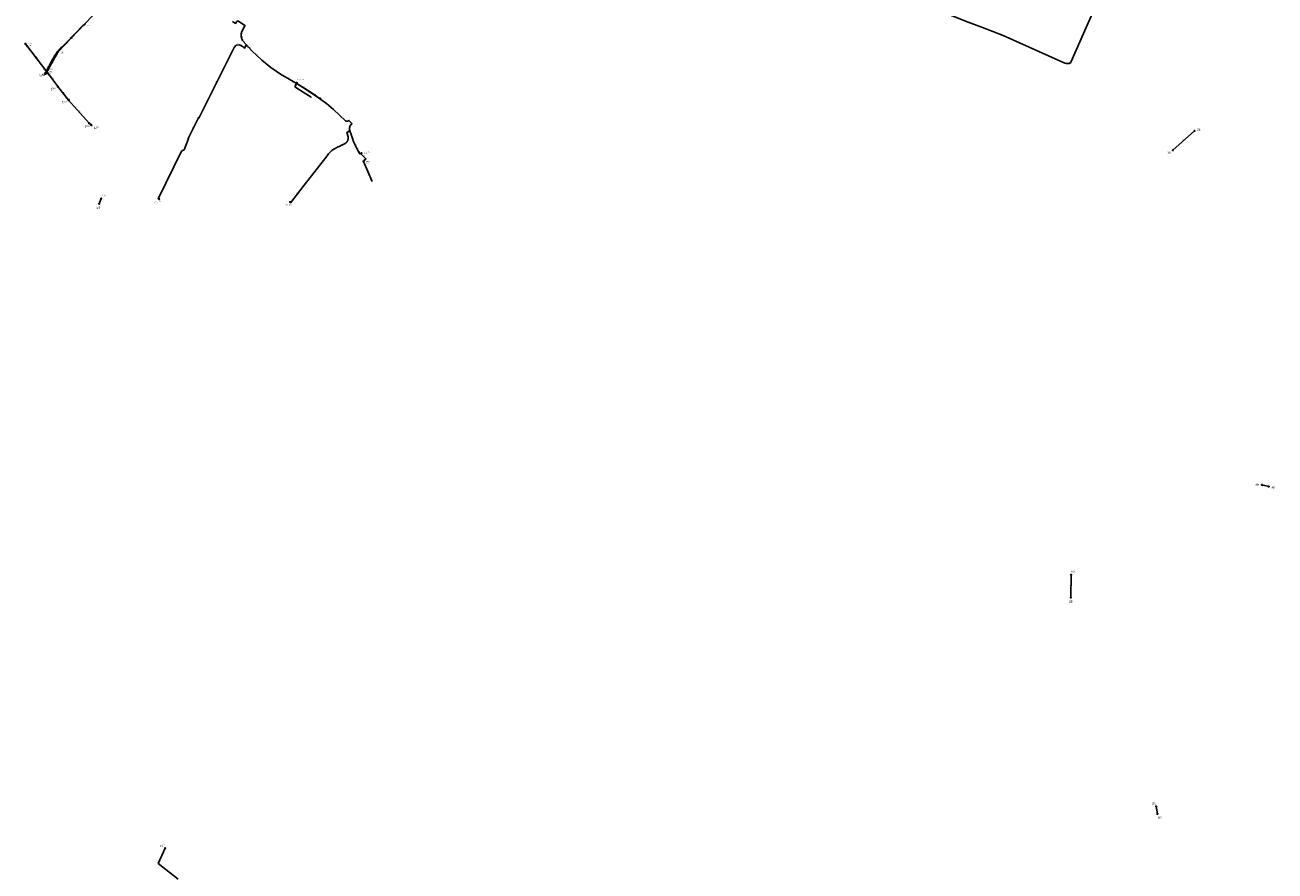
# Model space of a CAD drawing. Header units: metres. Extents: x 179992 to 198392, y 351761 to 369438.
# Tile 179 of 194: x 195944 to 197979, y 361528 to 362906. Entities that reach past the tile are written whole.
import ezdxf

# ---------------------------------------------------------------- set-up
doc = ezdxf.new("R2010")
doc.units = ezdxf.units.M

msp = doc.modelspace()

# ---------------------------------------------------------------- linework, layer by layer
at = {"layer": 'B-WE-RI-DRAINAGE-DRAIN_BETON_1000', "linetype": 'Continuous'}
for points in [[(197812.794, 362701.903), (197848.094, 362733.261)], [(197646.388, 361973.13), (197647.088, 362010.227)], [(197787.554, 361620.737), (197785.375, 361632.778)]]:
    msp.add_lwpolyline(points, dxfattribs=at)
at = {"layer": 'B-WE-RI-DRAINAGE-DRAIN_BETON_300', "linetype": 'Continuous'}
msp.add_lwpolyline([(196064.695, 362614.724), (196067.906, 362623.096)], dxfattribs=at)
at = {"layer": 'B-WE-RI-DRAINAGE-DRAIN_BETON_500', "linetype": 'Continuous'}
msp.add_lwpolyline([(197968.811, 362153.891), (197957.875, 362156.516)], dxfattribs=at)
at = {"layer": 'B-WE-RI-DRAINAGE-RIOOLPUT_INSPECTIEPUT'}
for centre in [(197848.09, 362733.26), (197812.79, 362701.9), (196064.7, 362614.72), (196067.91, 362623.1), (197957.88, 362156.52), (197968.81, 362153.89), (197647.09, 362010.23), (197646.39, 361973.13), (197785.38, 361632.78), (197787.55, 361620.74)]:
    msp.add_circle(centre, 0.8, dxfattribs=at)
at = {"layer": 'B-WE-RI-HWA-RIOOLLEIDING_PVC_315', "linetype": 'Continuous'}
for points in [[(195979.069, 362827.706), (195980.163, 362828.313)], [(196048.196, 362745.714), (196014.88, 362783.646)], [(196052.29, 362742.555), (196048.196, 362745.714)]]:
    msp.add_lwpolyline(points, dxfattribs=at)
at = {"layer": 'B-WE-RI-HWA-RIOOLPUT_INSPECTIEPUT'}
for centre in [(195979.07, 362827.71), (196014.88, 362783.65), (196048.2, 362745.71), (196052.29, 362742.55)]:
    msp.add_circle(centre, 0.8, dxfattribs=at)
at = {"layer": 'B-WE-RI-HWA_STROMINGSRICHTING'}
msp.add_lwpolyline([(196051.95, 362743.8), (196050.24, 362744.13), (196051, 362742.56)], dxfattribs=at)
at = {"layer": 'B-WE-RI-PERSLEIDING-POMPPUT'}
for centre in [(196386.38, 362811.45), (196491.47, 362696.82), (196162.38, 362622.12), (196375.48, 362617.37), (196171.9, 361564.74)]:
    msp.add_circle(centre, 0.8, dxfattribs=at)
at = {"layer": 'B-WE-RI-PERSLEIDING_PE_63', "linetype": 'Continuous'}
for points in [[(196304.27, 362873.717), (196298.132, 362880.832), (196297.46, 362881.987), (196296.89, 362883.196), (196296.428, 362884.45), (196296.077, 362885.74), (196295.84, 362887.055), (196295.718, 362888.386), (196295.713, 362889.723), (196295.825, 362891.055), (196296.052, 362892.372), (196296.362, 362893.565), (196301.925, 362905.241), (196291.166, 362912.332), (196289.21, 362912.332), (196288.109, 362911.231), (196286.656, 362908.325), (196281.655, 362911.54)], [(196171.902, 361564.736), (196160.636, 361539.89), (196193.384, 361514.324)]]:
    msp.add_lwpolyline(points, dxfattribs=at)
at = {"layer": 'B-WE-RI-PERSLEIDING_PP_50', "linetype": 'Continuous'}
for points in [[(197439.413, 362926.084), (197457.691, 362919.105), (197475.367, 362912.185), (197503.004, 362901.85), (197536.193, 362888.83), (197636.798, 362843.917), (197638.851, 362843.147), (197643.984, 362843.147), (197646.55, 362844.43), (197647.32, 362846.227), (197683.508, 362929.124), (197690.694, 362941.443), (197696.083, 362947.346), (197705.836, 362956.072), (197722.518, 362968.134), (197742.023, 362981.736), (197784.113, 363010.994), (197813.884, 363031.782), (197834.672, 363047.181), (197846.03, 363054.69)], [(196383.96, 362811.445), (196386.38, 362811.45)], [(196386.386, 362811.428), (196387.026, 362809.761), (196395.775, 362804.474), (196404.001, 362799.201), (196416.426, 362791.005), (196434.729, 362777.875), (196445.875, 362768.381), (196465.479, 362749.946), (196465.677, 362749.791), (196465.974, 362749.594), (196466.286, 362749.421), (196466.612, 362749.278), (196466.952, 362749.162), (196467.295, 362749.079), (196467.648, 362749.025), (196468.002, 362749.002), (196468.359, 362749.01), (196468.712, 362749.049), (196469.062, 362749.117), (196469.406, 362749.217), (196469.736, 362749.347), (196470.056, 362749.505), (196470.36, 362749.689), (196470.647, 362749.899), (196470.916, 362750.134), (196471.162, 362750.391), (196476.179, 362745.26), (196473.419, 362741.853), (196473.327, 362741.63), (196472.916, 362740.633), (196472.598, 362739.591), (196472.369, 362738.553), (196472.204, 362737.478), (196472.161, 362736.382), (196472.218, 362735.322), (196472.349, 362734.243), (196472.597, 362733.195)], [(196375.48, 362617.37), (196376.656, 362616.472), (196398.491, 362645.03), (196435.551, 362692.959), (196437.999, 362695.915), (196440.605, 362698.678), (196443.491, 362701.196), (196446.551, 362703.435), (196449.769, 362705.394), (196453.216, 362707.108), (196454.087, 362707.499), (196464.905, 362712.681), (196465.658, 362713.15), (196466.338, 362713.696), (196467.001, 362714.296), (196467.619, 362714.923), (196468.147, 362715.612), (196468.613, 362716.347), (196469.03, 362717.152), (196469.377, 362717.96), (196469.644, 362718.801), (196469.849, 362719.66), (196469.95, 362720.527), (196470.007, 362721.422), (196469.964, 362722.304), (196469.864, 362723.177), (196469.763, 362723.765), (196467.645, 362730.642), (196472.597, 362733.195)], [(196472.597, 362733.195), (196475.162, 362725.989), (196478.635, 362716.326), (196483.281, 362705.825), (196485.871, 362701.149), (196489.038, 362695.924), (196491.47, 362696.82)]]:
    msp.add_lwpolyline(points, dxfattribs=at)
at = {"layer": 'B-WE-RI-PERSLEIDING_PP_63', "linetype": 'Continuous'}
msp.add_lwpolyline([(196304.27, 362873.717), (196313.741, 362863.382), (196328.839, 362849.152), (196329.252, 362848.781), (196344.02, 362836.71), (196359.783, 362825.972), (196383.96, 362811.445)], dxfattribs=at)
at = {"layer": 'B-WE-RI-PERSLEIDING_PVC_63', "linetype": 'Continuous'}
msp.add_lwpolyline([(196162.38, 362622.12), (196160.83, 362622.818), (196198.748, 362700.214), (196202.76, 362702.699), (196209.192, 362719.384), (196210.601, 362723.324), (196225.141, 362752.578), (196228.052, 362756.2), (196284.118, 362869.37), (196287.873, 362872.945), (196293.004, 362873.694), (196300.137, 362869.492), (196301.424, 362868.093), (196304.27, 362873.717)], dxfattribs=at)
at = {"layer": 'B-WE-RI-PERSLEIDING_PVC_75', "linetype": 'Continuous'}
msp.add_lwpolyline([(195976.756, 362826.284), (195976.541, 362826.431), (195978.093, 362829.66), (195979.229, 362830.526), (195995.235, 362859.674), (195996.547, 362861.917), (195998.208, 362863.702), (196038.345, 362905.489), (196041.149, 362906.375), (196041.955, 362908.495), (196076.731, 362944.64), (196079.284, 362944.679), (196084.946, 362950.47), (196123.07, 362989.473), (196146.255, 363013.267), (196149.146, 363016.179), (196149.099, 363017.625), (196167.079, 363036.85), (196168.72, 363037.305), (196169.187, 363038.985), (196204.755, 363073.111), (196207.551, 363074.622)], dxfattribs=at)
at = {"layer": 'B-WE-RI-RIOOLLEIDING_PVC_63', "linetype": 'Continuous'}
msp.add_lwpolyline([(195976.864, 362826.902), (195988.754, 362849.382), (195996.55, 362862.608), (196001.115, 362867.446), (196004.147, 362870.75)], dxfattribs=at)
at = {"layer": 'B-WE-RI-RIOOLPUT_INSPECTIEPUT'}
for centre in [(195944.59, 362875.18), (195997.43, 362861.69), (195979.07, 362829.64), (196494.82, 362683.52)]:
    msp.add_circle(centre, 0.8, dxfattribs=at)
at = {"layer": 'B-WE-RI-SWA-RIOOLLEIDING_BETON_600', "linetype": 'Continuous'}
for points in [[(195980.163, 362828.313), (195997.184, 362805.515)], [(195997.184, 362805.515), (196014.88, 362783.646)]]:
    msp.add_lwpolyline(points, dxfattribs=at)
at = {"layer": 'B-WE-RI-SWA-RIOOLPUT_INSPECTIEPUT'}
for centre in [(195980.16, 362828.31), (195997.18, 362805.52)]:
    msp.add_circle(centre, 0.8, dxfattribs=at)
at = {"layer": 'B-WE-RI-SWA_STROMINGSRICHTING'}
msp.add_lwpolyline([(196007.5, 362793.91), (196006.03, 362794.58), (196006.38, 362793.01)], dxfattribs=at)
at = {"layer": 'B-WE-RI-VWA-PERCEELAANSLUITLEIDING_PVC_125', "linetype": 'Continuous'}
for points in [[(196383.04, 362805.038), (196386.38, 362811.45)], [(196406.653, 362798.113), (196387.203, 362810.179), (196387.483, 362810.653), (196386.38, 362811.45)], [(196409.373, 362787.603), (196409.731, 362788.172), (196396.878, 362796.664), (196386.329, 362803.087), (196383.04, 362805.038)], [(196407.03, 362798.723), (196406.653, 362798.113)], [(196425.994, 362787.453), (196424.576, 362785.553), (196406.653, 362798.113)]]:
    msp.add_lwpolyline(points, dxfattribs=at)
at = {"layer": 'B-WE-RI-VWA-PERCEELAANSLUITLEIDING_PVC_160', "linetype": 'Continuous'}
msp.add_lwpolyline([(196509.11, 362651.029), (196494.808, 362683.526), (196498.748, 362688.057), (196490.361, 362695.964), (196491.47, 362696.82)], dxfattribs=at)
at = {"layer": 'B-WE-RI-VWA-POMPPUT'}
msp.add_circle((195976.76, 362826.28), 0.8, dxfattribs=at)
at = {"layer": 'B-WE-RI-VWA-RIOOLLEIDING_PVC_250', "linetype": 'Continuous'}
for points in [[(196040.571, 362907.197), (195997.43, 362861.689)], [(195979.071, 362829.644), (195944.588, 362875.185)]]:
    msp.add_lwpolyline(points, dxfattribs=at)
at = {"layer": 'B-WE-RI-VWA-RIOOLLEIDING_PVC_315', "linetype": 'Continuous'}
for points in [[(195997.43, 362861.689), (195979.071, 362829.644)], [(195979.071, 362829.644), (195976.756, 362826.284)]]:
    msp.add_lwpolyline(points, dxfattribs=at)
at = {"layer": 'B-WE-RI-VWA_STROMINGSRICHTING'}
for points in [[(196019.47, 362885.98), (196019, 362884.44), (196020.51, 362884.99)], [(195961.53, 362854), (195961.83, 362852.41), (195960.39, 362853.13)], [(195988.34, 362847.27), (195988.25, 362845.67), (195989.59, 362846.56)], [(196383.3, 362807.22), (196384.71, 362808.24), (196384.68, 362806.5)]]:
    msp.add_lwpolyline(points, dxfattribs=at)

# ---------------------------------------------------------------- texts
at = {"layer": 'B-WE-RI-DRAINAGE_AFM'}
for s, rotation, p in [('1000', 41.62, (197828.36, 362716.8)), ('300', 69.02, (196065.01, 362617.72)), ('500', -13.5, (197962.01, 362156.35)), ('1000', 88.92, (197645.91, 361989.61)), ('1000', -79.74, (197786.86, 361628.92))]:
    msp.add_text(s, height=1.3, rotation=rotation, dxfattribs=at).set_placement(p)
at = {"layer": 'B-WE-RI-DRAINAGE_PUTDEKSELNIVEAU'}
for p in [(197851.72, 362733.47), (197803.41, 362695.81), (196069.63, 362625.54), (196060.09, 362606.4), (197947.44, 362154.66), (197973.47, 362149.79), (197647.26, 362012.98), (197643.34, 361964.49), (197778.7, 361635.45), (197788.39, 361612.17)]:
    msp.add_text('-999.99', height=1.2, dxfattribs=at).set_placement(p)
at = {"layer": 'B-WE-RI-DRAINAGE_PUTNUMMER'}
for s, p in [('493A', (197851.72, 362735.51)), ('493B', (197803.41, 362697.85)), ('511A', (196069.63, 362627.58)), ('511B', (196060.09, 362608.44)), ('492A', (197947.44, 362156.7)), ('492B', (197973.47, 362151.83)), ('485A', (197647.26, 362015.02)), ('485B', (197643.34, 361966.53)), ('489A', (197778.7, 361637.49)), ('489B', (197788.39, 361614.21))]:
    msp.add_text(s, height=1.8, dxfattribs=at).set_placement(p)
at = {"layer": 'B-WE-RI-HWA_AFM'}
for rotation, p in [(-48.71, (196031.09, 362766.39)), (-37.65, (196049.49, 362745.68))]:
    msp.add_text('315', height=1.3, rotation=rotation, dxfattribs=at).set_placement(p)
at = {"layer": 'B-WE-RI-HWA_PUTDEKSELNIVEAU'}
for s, p in [('21.73', (195967.67, 362822.44)), ('20.71', (196004, 362777.62)), ('19.50', (196041.32, 362738.36)), ('18.57', (196056.07, 362736.66))]:
    msp.add_text(s, height=1.2, dxfattribs=at).set_placement(p)
at = {"layer": 'B-WE-RI-HWA_PUTNUMMER'}
for s, p in [('NR385', (195967.67, 362824.48)), ('NR382', (196004, 362779.66)), ('NR381', (196041.32, 362740.4)), ('NR380', (196056.07, 362738.7))]:
    msp.add_text(s, height=1.8, dxfattribs=at).set_placement(p)
at = {"layer": 'B-WE-RI-PERSLEIDING_AFM'}
for s, rotation, p in [('63', 80.22, (196295, 362890.82)), ('63', -89.79, (196296.5, 362890.1)), ('63', 64.52, (196297.98, 362898.8)), ('50', -21.42, (197518.91, 362896.44)), ('50', 66.42, (197664.27, 362887.03)), ('63', 43.59, (196284.71, 362871)), ('63', 8.31, (196289.29, 362873.93)), ('63', -30.5, (196296.08, 362872.8)), ('63', -79.78, (196296.53, 362887.58)), ('63', -69.78, (196297.03, 362885.05)), ('63', -59.81, (196297.96, 362882.7)), ('63', 63.16, (196301.68, 362870.32)), ('63', -47.39, (196300.65, 362870.06)), ('63', -47.5, (196308.87, 362869.87)), ('75', 47.06, (195996.1, 362862.59)), ('63', -43.3, (196321.08, 362857.57)), ('75', 64.33, (195976.16, 362827.43)), ('75', 61.23, (195986.05, 362844.56)), ('63', -39.26, (196336.32, 362844.01)), ('63', -34.26, (196351.49, 362832.58)), ('50', -20.56, (197637.13, 362844.64)), ('50', 26.57, (197643.98, 362844.01)), ('63', 63.65, (196254.91, 362812.19)), ('63', -31, (196371.39, 362819.92)), ('50', 0.12, (196384.12, 362812.22)), ('50', -32.66, (196399.44, 362803.06)), ('50', -40.42, (196440.01, 362774.41)), ('63', 51.21, (196225.33, 362754.05)), ('50', -45.64, (196473.5, 362749.11)), ('63', 63.57, (196216.71, 362737.35)), ('50', -72.88, (196469.14, 362728.45)), ('50', 81.27, (196471.35, 362737.09)), ('50', 67.6, (196472.01, 362740.45)), ('50', -83.08, (196472.93, 362735.91)), ('50', -70.41, (196474.27, 362730.82)), ('63', 68.92, (196204.87, 362710.34)), ('63', 70.32, (196208.81, 362720.64)), ('50', 31.33, (196446.86, 362704.54)), ('50', 25.6, (196458.23, 362710.36)), ('50', -70.23, (196477.28, 362722.39)), ('50', -66.13, (196481.24, 362712.32)), ('63', 31.77, (196199.45, 362701.57)), ('50', 50.37, (196435.52, 362694.12)), ('50', 41.1, (196440.75, 362699.84)), ('50', -61.02, (196484.76, 362704.78)), ('50', -58.78, (196487.57, 362699.81)), ('50', 20.22, (196489.01, 362696.73)), ('63', 63.9, (196178.63, 362660.94)), ('63', -24.24, (196160.98, 362623.62)), ('50', 52.6, (196386.33, 362630.41))]:
    msp.add_text(s, height=1.3, rotation=rotation, dxfattribs=at).set_placement(p)
at = {"layer": 'B-WE-RI-PERSLEIDING_BOB'}
for s, rotation, p in [('0.00', -47.5, (196304.29, 362871.03)), ('0.10', -31, (196378.03, 362812.91))]:
    msp.add_text(s, height=1.2, rotation=rotation, dxfattribs=at).set_placement(p)
at = {"layer": 'B-WE-RI-PERSLEIDING_PUTDEKSELNIVEAU'}
for s, p in [('19.71', (196387.78, 362814)), ('20.99', (196495.86, 362695.83)), ('20.60', (196154.94, 362614.12)), ('21.82', (196367.35, 362609.85)), ('-999.99', (196162.76, 361567.47))]:
    msp.add_text(s, height=1.2, dxfattribs=at).set_placement(p)
at = {"layer": 'B-WE-RI-PERSLEIDING_PUTNUMMER'}
for s, p in [('G13_20A', (196387.78, 362816.04)), ('G13_20B', (196495.86, 362697.87)), ('G13_20D', (196154.94, 362616.16)), ('G13_20C', (196367.35, 362611.89)), ('BU021p', (196162.76, 361569.51))]:
    msp.add_text(s, height=1.8, dxfattribs=at).set_placement(p)
at = {"layer": 'B-WE-RI-SWA_AFM'}
for rotation, p in [(-53.25, (195988.36, 362818.62)), (-51.02, (196005.65, 362796.3))]:
    msp.add_text('600', height=1.3, rotation=rotation, dxfattribs=at).set_placement(p)
at = {"layer": 'B-WE-RI-SWA_BOB'}
for s, rotation, p in [('19.25', -53.25, (195979.92, 362825.63)), ('19.25', -53.25, (195991.67, 362809.89)), ('19.25', -51.02, (195997.04, 362802.83)), ('19.82', -51.02, (196009.2, 362787.8))]:
    msp.add_text(s, height=1.2, rotation=rotation, dxfattribs=at).set_placement(p)
at = {"layer": 'B-WE-RI-SWA_PUTDEKSELNIVEAU'}
for s, p in [('21.73', (195981.16, 362830.97)), ('21.33', (195986.15, 362799.69))]:
    msp.add_text(s, height=1.2, dxfattribs=at).set_placement(p)
at = {"layer": 'B-WE-RI-SWA_PUTNUMMER'}
for s, p in [('NR384', (195981.16, 362833.01)), ('NR383', (195986.15, 362801.73))]:
    msp.add_text(s, height=1.8, dxfattribs=at).set_placement(p)
at = {"layer": 'B-WE-RI-VWA_AFM'}
for s, rotation, p in [('250', 46.53, (196017.36, 362883.85)), ('250', -52.87, (195961.51, 362854.13)), ('315', 55.43, (195976.37, 362827.13)), ('315', 60.19, (195986.79, 362844.7)), ('125', 62.49, (196383.29, 362807.24)), ('125', -30.68, (196383.74, 362805.51)), ('125', -31.34, (196390.69, 362801.35)), ('125', -31.81, (196396, 362805.63)), ('125', -33.45, (196402.43, 362793.93)), ('125', -35.02, (196414.78, 362793.39)), ('125', 53.27, (196423.72, 362785.72)), ('160', -43.31, (196493.94, 362693.63)), ('160', 48.99, (196495.16, 362685.11)), ('160', -66.25, (196502.04, 362669.03))]:
    msp.add_text(s, height=1.3, rotation=rotation, dxfattribs=at).set_placement(p)
at = {"layer": 'B-WE-RI-VWA_BOB'}
for s, rotation, p in [('22.48', 46.53, (196037.2, 362901.02)), ('20.27', -52.87, (195944.36, 362872.5)), ('20.22', 60.19, (195995.61, 362854.89)), ('22.22', 46.53, (196000.11, 362861.9)), ('20.08', -52.87, (195973.53, 362833.98)), ('20.08', 60.19, (195981.63, 362830.48)), ('0.10', -31.81, (196400.74, 362799.66)), ('0.00', -35.02, (196407.26, 362795.49)), ('0.10', -66.25, (196505.11, 362655.65))]:
    msp.add_text(s, height=1.2, rotation=rotation, dxfattribs=at).set_placement(p)
at = {"layer": 'B-WE-RI-VWA_PUTDEKSELNIVEAU'}
msp.add_text('21.65', height=1.2, dxfattribs=at).set_placement((195971.97, 362823.01))
at = {"layer": 'B-WE-RI-VWA_PUTNUMMER'}
msp.add_text('G13_24E', height=1.8, dxfattribs=at).set_placement((195971.97, 362825.05))
at = {"layer": 'B-WE-RI_AFM'}
for rotation, p in [(47.46, (196001.35, 362868.84)), (59.48, (195991.45, 362855.49)), (46.66, (195997.54, 362864.82)), (62.12, (195981.64, 362837.61))]:
    msp.add_text('63', height=1.3, rotation=rotation, dxfattribs=at).set_placement(p)
at = {"layer": 'B-WE-RI_PUTDEKSELNIVEAU'}
for s, p in [('24.12', (196045.37, 362904.26)), ('22.13', (195949.39, 362872.24)), ('23.13', (196002.23, 362858.75)), ('21.73', (195983.87, 362826.7)), ('-999.99', (196499.62, 362680.58))]:
    msp.add_text(s, height=1.2, dxfattribs=at).set_placement(p)
at = {"layer": 'B-WE-RI_PUTNUMMER'}
for s, p in [('KR9', (195949.39, 362874.29)), ('KR7', (196002.23, 362860.79)), ('KR8', (195983.87, 362828.74)), ('P3907', (196499.62, 362682.62))]:
    msp.add_text(s, height=1.8, dxfattribs=at).set_placement(p)

doc.saveas('drawing.dxf')
